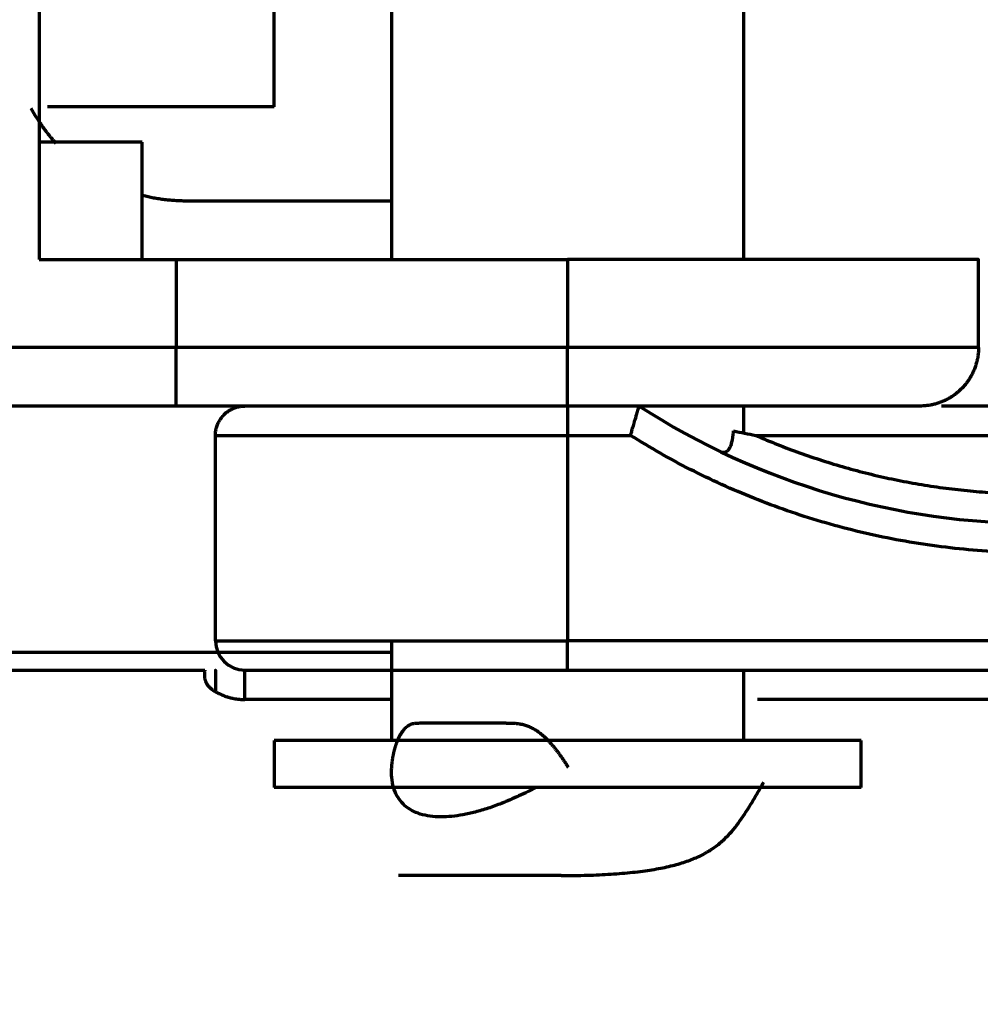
# Model space of a CAD drawing. Header units: millimetres. Extents: x -170 to 6906, y -2212 to 4257.
# Tile 127 of 256: x 4778 to 4794, y -1264 to -1248. Entities that reach past the tile are written whole.
import ezdxf

# ---------------------------------------------------------------- set-up
doc = ezdxf.new("R2010")
doc.units = ezdxf.units.MM
doc.layers.add('2', color=7, linetype='Continuous', true_color=0xffffff)

msp = doc.modelspace()

# ---------------------------------------------------------------- linework, layer by layer
at = {"color": 0, "lineweight": 18}
msp.add_arc((4772.638, -1241.784), 438.165, 198.70552, 161.36953, dxfattribs=at)
at = {"layer": '2', "color": 0, "linetype": 'Continuous', "lineweight": 70}
for p, q in [((4778.438, -1235.783), (4778.438, -1251.783)), ((4784.438, -1243.383), (4784.438, -1251.783)), ((4790.438, -1251.783), (4790.438, -1245.533)), ((4782.438, -1249.183), (4782.438, -1246.931)), ((4782.438, -1249.183), (4778.575, -1249.183)), ((4780.188, -1249.783), (4778.438, -1249.783)), ((4780.188, -1251.783), (4780.188, -1249.783)), ((4780.938, -1250.783), (4784.439, -1250.783)), ((4780.769, -1251.783), (4780.769, -1253.283)), ((4780.769, -1251.783), (4787.438, -1251.783)), ((4794.438, -1253.283), (4794.438, -1251.782)), ((4780.769, -1253.283), (4777.812, -1253.283)), ((4787.438, -1253.283), (4780.769, -1253.283)), ((4794.438, -1253.283), (4787.438, -1253.283)), ((4787.438, -1254.283), (4787.438, -1253.283)), ((4787.438, -1254.283), (4780.769, -1254.283)), ((4790.438, -1254.741), (4790.438, -1254.283)), ((4797.07, -1254.283), (4793.807, -1254.283)), ((4781.438, -1258.283), (4781.438, -1254.783)), ((4781.438, -1254.783), (4787.438, -1254.783)), ((4787.438, -1254.783), (4788.51, -1254.783)), ((4787.438, -1254.783), (4787.438, -1258.283)), ((4790.643, -1254.783), (4800.234, -1254.783)), ((4781.438, -1258.283), (4787.438, -1258.283)), ((4784.438, -1258.283), (4784.438, -1259.983)), ((4787.438, -1258.783), (4787.438, -1258.283)), ((4803.438, -1258.283), (4787.438, -1258.283)), ((4784.439, -1258.483), (4768.164, -1258.483)), ((4771.438, -1258.783), (4781.258, -1258.783)), ((4781.938, -1259.283), (4781.938, -1258.783)), ((4787.438, -1258.783), (4803.438, -1258.783)), ((4790.438, -1259.983), (4790.438, -1258.783)), ((4782.438, -1259.983), (4782.438, -1260.783)), ((4792.438, -1259.983), (4782.438, -1259.983)), ((4792.438, -1260.783), (4792.438, -1259.983)), ((4792.438, -1260.783), (4782.438, -1260.783))]:
    msp.add_line(p, q, dxfattribs=at)
for centre, radius, start, end in [((4795.438, -1243.783), 12.5, 237.1401, 302.8599), ((4781.938, -1258.283), 0.5, 180, 270)]:
    msp.add_arc(centre, radius, start, end, dxfattribs=at)
for points, degree in [([(4778.296, -1249.204), (4778.469, -1249.527), (4778.718, -1249.8)], 2), ([(4780.175, -1250.685), (4780.547, -1250.783), (4780.938, -1250.783)], 2), ([(4787.438, -1251.783), (4787.438, -1253.283)], 1), ([(4794.438, -1251.783), (4794.438, -1251.783), (4794.169, -1251.783), (4793.641, -1251.783), (4792.875, -1251.783), (4791.9, -1251.783), (4790.753, -1251.783), (4789.479, -1251.783), (4788.128, -1251.783), (4787.438, -1251.783)], 2), ([(4790.264, -1254.705), (4790.39, -1254.733), (4790.516, -1254.758), (4790.643, -1254.783)], 3), ([(4781.258, -1258.783), (4781.228, -1258.942), (4781.31, -1259.044)], 2), ([(4784.439, -1259.283), (4783.605, -1259.283), (4782.772, -1259.283), (4781.938, -1259.283)], 3)]:
    msp.add_open_spline(points, degree=degree, dxfattribs=at)
for points, degree, knots in [([(4778.438, -1251.783), (4778.617, -1251.783), (4778.802, -1251.783), (4779.179, -1251.783), (4779.372, -1251.783), (4779.765, -1251.783), (4779.964, -1251.783), (4780.365, -1251.783), (4780.567, -1251.783), (4780.769, -1251.783)], 3, [0, 0, 0, 0, 0.25, 0.25, 0.5, 0.5, 0.75, 0.75, 1, 1, 1, 1]), ([(4780.769, -1254.283), (4780.769, -1254.283), (4780.769, -1254.276), (4780.769, -1254.251), (4780.769, -1254.232), (4780.769, -1254.182), (4780.769, -1254.151), (4780.769, -1254.078), (4780.769, -1254.036), (4780.769, -1253.944), (4780.769, -1253.893), (4780.769, -1253.784), (4780.769, -1253.726), (4780.769, -1253.605), (4780.769, -1253.542), (4780.769, -1253.414), (4780.769, -1253.348), (4780.769, -1253.283)], 3, [0, 0, 0, 0, 0.125, 0.125, 0.25, 0.25, 0.375, 0.375, 0.5, 0.5, 0.625, 0.625, 0.75, 0.75, 0.875, 0.875, 1, 1, 1, 1]), ([(4788.51, -1254.783), (4788.512, -1254.778), (4788.515, -1254.765), (4788.522, -1254.743), (4788.53, -1254.715), (4788.54, -1254.68), (4788.552, -1254.639), (4788.566, -1254.592), (4788.579, -1254.545), (4788.592, -1254.501), (4788.603, -1254.464), (4788.61, -1254.44), (4788.615, -1254.424), (4788.617, -1254.416), (4788.619, -1254.408), (4788.622, -1254.4), (4788.624, -1254.392), (4788.626, -1254.385), (4788.628, -1254.378), (4788.63, -1254.371), (4788.632, -1254.364), (4788.634, -1254.358), (4788.636, -1254.352), (4788.638, -1254.346), (4788.64, -1254.341), (4788.641, -1254.335), (4788.643, -1254.33), (4788.644, -1254.325), (4788.645, -1254.321), (4788.647, -1254.317), (4788.648, -1254.313), (4788.649, -1254.309), (4788.65, -1254.305), (4788.651, -1254.302), (4788.652, -1254.299), (4788.653, -1254.297), (4788.653, -1254.294), (4788.654, -1254.292), (4788.654, -1254.29), (4788.655, -1254.288), (4788.655, -1254.287), (4788.655, -1254.286), (4788.656, -1254.285), (4788.656, -1254.284), (4788.656, -1254.283), (4788.656, -1254.283), (4788.656, -1254.283), (4788.656, -1254.283)], 3, [0, 0, 0, 0, 0.020175, 0.048512, 0.085353, 0.131101, 0.186179, 0.250978, 0.323416, 0.389579, 0.448919, 0.50108, 0.516533, 0.531955, 0.547342, 0.562691, 0.577998, 0.593258, 0.60847, 0.623627, 0.638728, 0.653769, 0.668746, 0.683655, 0.698494, 0.71326, 0.727948, 0.742557, 0.757083, 0.771524, 0.785876, 0.800138, 0.814306, 0.828379, 0.842354, 0.85623, 0.870004, 0.883674, 0.897239, 0.910697, 0.924047, 0.937288, 0.950418, 0.963437, 0.976343, 0.989136, 1, 1, 1, 1]), ([(4790.037, -1255.055), (4790.039, -1255.056), (4790.043, -1255.058), (4790.049, -1255.061), (4790.055, -1255.063), (4790.06, -1255.065), (4790.066, -1255.067), (4790.072, -1255.068), (4790.077, -1255.069), (4790.083, -1255.07), (4790.088, -1255.07), (4790.093, -1255.071), (4790.099, -1255.071), (4790.104, -1255.07), (4790.109, -1255.07), (4790.113, -1255.069), (4790.118, -1255.068), (4790.135, -1255.064), (4790.162, -1255.049), (4790.196, -1255.009), (4790.223, -1254.951), (4790.238, -1254.898), (4790.246, -1254.86), (4790.249, -1254.843), (4790.252, -1254.826), (4790.254, -1254.807), (4790.257, -1254.788), (4790.259, -1254.768), (4790.261, -1254.748), (4790.263, -1254.727), (4790.264, -1254.712), (4790.264, -1254.705)], 3, [0, 0, 0, 0, 0.017066, 0.033954, 0.050661, 0.067184, 0.083522, 0.099672, 0.115631, 0.131397, 0.146969, 0.162343, 0.177518, 0.192492, 0.207263, 0.22183, 0.236191, 0.250346, 0.376838, 0.499518, 0.621899, 0.749241, 0.774671, 0.800751, 0.827467, 0.854801, 0.882734, 0.911244, 0.940309, 0.969903, 1, 1, 1, 1]), ([(4781.438, -1258.783), (4781.438, -1258.783), (4781.438, -1258.936), (4781.438, -1259.106), (4781.438, -1259.137)], 2, [0, 0, 0, 0.45241, 0.90482, 1, 1, 1]), ([(4781.938, -1258.783), (4781.939, -1258.783), (4782.128, -1258.783), (4782.53, -1258.783), (4783.147, -1258.783), (4783.952, -1258.783), (4784.429, -1258.783), (4784.896, -1258.783), (4785.414, -1258.783), (4785.911, -1258.783), (4786.438, -1258.783), (4786.933, -1258.783), (4787.438, -1258.783)], 2, [0, 0, 0, 0.125, 0.25, 0.375, 0.5, 0.625, 0.625, 0.75, 0.75, 0.875, 0.875, 1, 1, 1]), ([(4781.31, -1259.044), (4781.368, -1259.118), (4781.503, -1259.183), (4781.709, -1259.283), (4781.938, -1259.283)], 2, [0.25, 0.25, 0.25, 0.5, 0.5, 1, 1, 1]), ([(4808.938, -1259.283), (4804.438, -1259.283), (4798.35, -1259.283), (4792.261, -1259.283), (4790.673, -1259.283)], 3, [0, 0, 0, 0, 0.739081, 1, 1, 1, 1]), ([(4784.447, -1260.378), (4784.448, -1260.372), (4784.449, -1260.358), (4784.452, -1260.339), (4784.454, -1260.319), (4784.457, -1260.3), (4784.46, -1260.281), (4784.463, -1260.262), (4784.466, -1260.244), (4784.47, -1260.226), (4784.473, -1260.209), (4784.477, -1260.191), (4784.481, -1260.174), (4784.485, -1260.157), (4784.489, -1260.141), (4784.493, -1260.125), (4784.498, -1260.109), (4784.502, -1260.093), (4784.507, -1260.078), (4784.512, -1260.063), (4784.517, -1260.049), (4784.522, -1260.034), (4784.527, -1260.02), (4784.532, -1260.007), (4784.537, -1259.993), (4784.543, -1259.98), (4784.548, -1259.968), (4784.554, -1259.955), (4784.559, -1259.943), (4784.565, -1259.931), (4784.571, -1259.919), (4784.576, -1259.908), (4784.582, -1259.897), (4784.588, -1259.887), (4784.594, -1259.876), (4784.6, -1259.866), (4784.606, -1259.857), (4784.612, -1259.847), (4784.618, -1259.838), (4784.625, -1259.829), (4784.631, -1259.821), (4784.637, -1259.813), (4784.643, -1259.805), (4784.649, -1259.797), (4784.655, -1259.79), (4784.662, -1259.783), (4784.668, -1259.776), (4784.681, -1259.762), (4784.703, -1259.743), (4784.734, -1259.721), (4784.766, -1259.705), (4784.794, -1259.695), (4784.816, -1259.69), (4784.833, -1259.688), (4784.853, -1259.685), (4784.875, -1259.684), (4784.899, -1259.683), (4784.926, -1259.683), (4784.953, -1259.683), (4784.982, -1259.683), (4785.011, -1259.683), (4785.04, -1259.683), (4785.071, -1259.683), (4785.102, -1259.683), (4785.133, -1259.683), (4785.166, -1259.683), (4785.198, -1259.683), (4785.232, -1259.683), (4785.266, -1259.683), (4785.301, -1259.683), (4785.336, -1259.683), (4785.372, -1259.683), (4785.409, -1259.683), (4785.446, -1259.683), (4785.483, -1259.683), (4785.521, -1259.683), (4785.582, -1259.683), (4785.667, -1259.683), (4785.778, -1259.683), (4785.893, -1259.683), (4786.01, -1259.683), (4786.131, -1259.683), (4786.254, -1259.683), (4786.35, -1259.683), (4786.416, -1259.683), (4786.449, -1259.684), (4786.481, -1259.684), (4786.511, -1259.686), (4786.538, -1259.687), (4786.563, -1259.689), (4786.586, -1259.692), (4786.612, -1259.695), (4786.644, -1259.701), (4786.68, -1259.709), (4786.715, -1259.719), (4786.75, -1259.731), (4786.784, -1259.744), (4786.817, -1259.76), (4786.863, -1259.783), (4786.92, -1259.819), (4786.988, -1259.871), (4787.057, -1259.932), (4787.113, -1259.989), (4787.158, -1260.039), (4787.193, -1260.079), (4787.228, -1260.123), (4787.264, -1260.168), (4787.299, -1260.217), (4787.336, -1260.268), (4787.373, -1260.322), (4787.41, -1260.378), (4787.435, -1260.417), (4787.448, -1260.437)], 3, [0, 0, 0, 0, 0.006567, 0.013061, 0.019484, 0.025834, 0.032113, 0.038319, 0.044454, 0.050517, 0.056509, 0.062429, 0.068277, 0.074055, 0.079761, 0.085396, 0.090959, 0.096452, 0.101875, 0.107226, 0.112507, 0.117718, 0.122858, 0.127929, 0.132929, 0.13786, 0.142721, 0.147512, 0.152235, 0.156888, 0.161472, 0.165988, 0.170435, 0.174813, 0.179124, 0.183367, 0.187543, 0.191651, 0.195693, 0.199667, 0.203576, 0.207418, 0.211195, 0.214906, 0.218553, 0.222135, 0.225653, 0.229107, 0.244886, 0.260223, 0.275174, 0.289798, 0.296014, 0.303008, 0.310786, 0.319351, 0.328705, 0.338851, 0.348846, 0.358841, 0.368836, 0.378831, 0.388826, 0.398821, 0.408816, 0.418811, 0.428807, 0.438802, 0.448797, 0.458792, 0.468787, 0.478782, 0.488777, 0.498772, 0.508767, 0.518762, 0.528757, 0.555885, 0.583012, 0.610139, 0.637267, 0.664394, 0.691522, 0.718649, 0.726317, 0.733502, 0.740205, 0.746428, 0.752171, 0.757438, 0.762229, 0.766549, 0.774261, 0.781894, 0.789467, 0.796999, 0.80451, 0.812019, 0.819545, 0.835726, 0.852966, 0.871391, 0.891107, 0.901306, 0.911967, 0.923095, 0.934697, 0.946779, 0.959347, 0.972403, 0.985953, 1, 1, 1, 1]), ([(4786.899, -1260.784), (4786.854, -1260.808), (4786.757, -1260.856), (4786.61, -1260.926), (4786.459, -1260.993), (4786.283, -1261.065), (4786.084, -1261.138), (4785.863, -1261.202), (4785.655, -1261.249), (4785.46, -1261.277), (4785.271, -1261.287), (4785.091, -1261.275), (4784.923, -1261.238), (4784.778, -1261.176), (4784.658, -1261.091), (4784.563, -1260.984), (4784.493, -1260.855), (4784.448, -1260.701), (4784.438, -1260.576), (4784.439, -1260.496), (4784.44, -1260.467), (4784.442, -1260.438), (4784.444, -1260.409), (4784.446, -1260.389), (4784.447, -1260.378)], 3, [0, 0, 0, 0, 0.032668, 0.070695, 0.107348, 0.142668, 0.199614, 0.255161, 0.30956, 0.363082, 0.416005, 0.476585, 0.537932, 0.600476, 0.664625, 0.727269, 0.794166, 0.865542, 0.94158, 0.952948, 0.964473, 0.976157, 0.987999, 1, 1, 1, 1]), ([(4787.331, -1262.283), (4787.482, -1262.283), (4787.63, -1262.281), (4787.913, -1262.273), (4788.049, -1262.266), (4788.308, -1262.25), (4788.431, -1262.239), (4788.664, -1262.215), (4788.773, -1262.2), (4788.978, -1262.167), (4789.074, -1262.148), (4789.253, -1262.107), (4789.336, -1262.084), (4789.49, -1262.034), (4789.561, -1262.007), (4789.694, -1261.949), (4789.755, -1261.918), (4789.869, -1261.852), (4789.922, -1261.817), (4790.02, -1261.742), (4790.066, -1261.703), (4790.197, -1261.579), (4790.274, -1261.488), (4790.42, -1261.289), (4790.49, -1261.181), (4790.596, -1261.007), (4790.631, -1260.947), (4790.704, -1260.823), (4790.741, -1260.758), (4790.78, -1260.692)], 3, [0, 0, 0, 0, 0.0625, 0.0625, 0.125, 0.125, 0.1875, 0.1875, 0.25, 0.25, 0.3125, 0.3125, 0.375, 0.375, 0.4375, 0.4375, 0.5, 0.5, 0.5625, 0.5625, 0.625, 0.625, 0.75, 0.75, 0.875, 0.875, 0.9375, 0.9375, 1, 1, 1, 1]), ([(4787.331, -1262.283), (4786.888, -1262.283), (4786.073, -1262.283), (4785.435, -1262.283), (4785.246, -1262.283), (4785.21, -1262.283), (4785.109, -1262.283), (4785.065, -1262.283), (4784.996, -1262.283), (4784.888, -1262.283), (4784.758, -1262.283), (4784.555, -1262.283)], 2, [0, 0, 0, 0.25, 0.5, 0.75, 0.75, 0.8125, 0.875, 0.875, 0.9375, 0.9375, 1, 1, 1])]:
    msp.add_open_spline(points, degree=degree, knots=knots, dxfattribs=at)
for points, weights in [([(4794.438, -1253.283), (4794.438, -1253.869), (4794.024, -1254.283), (4793.438, -1254.283)], [0.956578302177, 0.769794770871, 0.769794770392, 0.956578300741]), ([(4780.769, -1254.283), (4779.482, -1254.283), (4778.259, -1254.283), (4777.221, -1254.283)], [0.956578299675, 0.924935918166, 0.924935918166, 0.956578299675]), ([(4781.438, -1254.783), (4781.438, -1254.49), (4781.646, -1254.283), (4781.938, -1254.283)], [0.956578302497, 0.769794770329, 0.769794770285, 0.956578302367]), ([(4787.438, -1254.283), (4787.438, -1254.283), (4787.438, -1254.49), (4787.438, -1254.783)], [0.956578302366, 0.769794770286, 0.769794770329, 0.956578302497]), ([(4793.439, -1254.283), (4793.438, -1254.283), (4790.953, -1254.283), (4787.438, -1254.283)], [0.956578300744, 0.769794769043, 0.769794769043, 0.956578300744]), ([(4802.367, -1254.783), (4798.012, -1257.526), (4792.865, -1257.526), (4788.51, -1254.783)], [0.951444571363, 0.853860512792, 0.853860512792, 0.951444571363]), ([(4790.643, -1254.783), (4793.746, -1256.136), (4797.131, -1256.136), (4800.234, -1254.783)], [0.947995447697, 0.895329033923, 0.895329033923, 0.947995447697])]:
    msp.add_rational_spline(points, weights, degree=3, dxfattribs=at)

doc.saveas('drawing.dxf')
